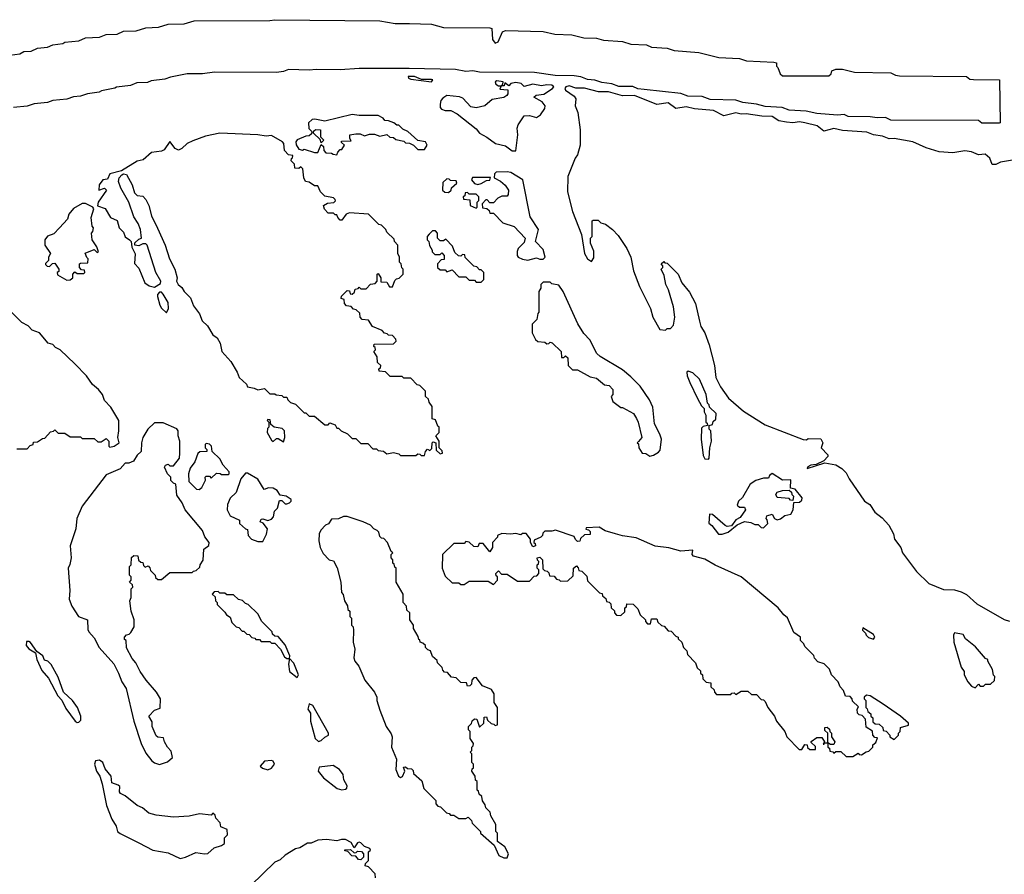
# Model space of a CAD drawing. Extents: x 2494106 to 2685573, y 758056 to 915185.
# Tile 41 of 256: x 2510582 to 2516305, y 854815 to 859786. Entities that reach past the tile are written whole.
import ezdxf

# ---------------------------------------------------------------- set-up
doc = ezdxf.new("R2010")
doc.units = 0

msp = doc.modelspace()

# ---------------------------------------------------------------- linework, layer by layer
at = {"layer": '0CON05XD'}
for points in [[(2510525, 859580), (2510582.9, 859587.1), (2510605, 859601.2), (2510648.3, 859601.7), (2510685, 859620), (2510744, 859626), (2510775, 859639.2), (2510832.3, 859647.7), (2510845, 859655.7), (2510926.4, 859663.6), (2510965, 859679.2), (2511046.4, 859683.6), (2511085, 859699.2), (2511148.3, 859701.7), (2511185, 859719.2), (2511258.3, 859721.7), (2511315, 859738.6), (2511388.3, 859741.7), (2511445, 859759.2), (2511538.3, 859761.7), (2511595, 859778.6), (2512035, 859781.2), (2512065, 859785.7), (2512675, 859778.6), (2512765, 859763.3), (2512847, 859763), (2512975, 859759.2), (2513045, 859741.2), (2513315, 859738.6), (2513325.7, 859735), (2513330.7, 859670.7), (2513345, 859650), (2513363, 859657), (2513387.5, 859715), (2513405, 859723.3), (2513625, 859717.8), (2513691.7, 859701.7), (2513791.9, 859698.1), (2513860.5, 859680.5), (2513935, 859677.8), (2513976, 859666), (2514085, 859659.2), (2514135, 859643.3), (2514225, 859639.2), (2514255, 859626), (2514345, 859619.2), (2514385.8, 859605.8), (2514530, 859595), (2514645, 859566), (2514765, 859559.2), (2514806.1, 859546.1), (2514965, 859538), (2514980, 859535), (2514980, 859515), (2514988.3, 859508.3), (2515001.7, 859471.7), (2515015, 859460), (2515285, 859460), (2515298.3, 859471.7), (2515301.7, 859488.3), (2515325, 859498), (2515365, 859498.6), (2515435, 859480), (2515645, 859476.9), (2515673, 859463), (2515695, 859460), (2516085, 859455.6), (2516105, 859440), (2516125, 859437.5), (2516276.4, 859436.4), (2516280, 859185), (2516275, 859183.8), (2516175, 859184.2), (2516155, 859200), (2515645, 859202), (2515615, 859217.5), (2515566.1, 859213.9), (2515525, 859220), (2515397.5, 859222.5), (2515375, 859234), (2515335, 859231.2), (2515215, 859240), (2515154.2, 859254.2), (2515055, 859260), (2515014, 859274), (2514915, 859280), (2514864.2, 859294.2), (2514785, 859303.1), (2514745, 859316.7), (2514595, 859320.8), (2514548.3, 859338.3), (2514465, 859340.8), (2514425, 859356.7), (2514210.7, 859379.3), (2514175, 859384.4), (2514145, 859396.7), (2514065, 859396.7), (2514022.9, 859412.9), (2513965, 859420), (2513924.2, 859434.2), (2513883, 859437), (2513844.1, 859454.1), (2513805, 859458.8), (2513695, 859460.8), (2513575, 859478.8), (2513255, 859480.8), (2513215, 859487.5), (2513175, 859484.4), (2513115, 859496.7), (2512845, 859501.9), (2512555, 859501.4), (2512444.3, 859494.3), (2512305, 859496.7), (2512265, 859491.2), (2512145, 859496.7), (2512115, 859484.3), (2512075, 859478.8), (2511715, 859480.8), (2511645, 859470), (2511555, 859471.2), (2511457.7, 859452.3), (2511425, 859440), (2511345, 859430), (2511325, 859420.8), (2511261.7, 859418.3), (2511225, 859402.9), (2511145, 859394), (2511135, 859387.5), (2511057.5, 859372.5), (2511044.2, 859364.2), (2510975.8, 859354.2), (2510935, 859340), (2510893.6, 859336.4), (2510855, 859323.1), (2510773.6, 859316.4), (2510744.2, 859304.2), (2510665, 859296.7), (2510625, 859283.1), (2510545.8, 859274.2)], [(2512975, 859423.3), (2512982.5, 859435), (2512975, 859437.1), (2512917, 859437), (2512876.7, 859455), (2512840, 859455), (2512842.5, 859445), (2512855, 859440), (2512975, 859423.3)], [(2513465, 859023.3), (2513476.4, 859116.4), (2513472.5, 859155), (2513480, 859175), (2513513.8, 859226.2), (2513545, 859228.8), (2513585, 859217.5), (2513608.3, 859231.7), (2513635, 859270), (2513636.7, 859285), (2513618.3, 859308.3), (2513570, 859335), (2513583.6, 859346.4), (2513627.7, 859352.3), (2513678.8, 859385), (2513686.7, 859395), (2513674.2, 859404.2), (2513645, 859406.5), (2513615, 859400.6), (2513565, 859410.9), (2513515, 859397.5), (2513496.2, 859415), (2513465, 859420), (2513437.5, 859415), (2513425, 859400), (2513402.5, 859417.5), (2513398.3, 859401.7), (2513380, 859400), (2513390, 859410), (2513392.5, 859425), (2513355, 859429.4), (2513346.2, 859425), (2513350, 859410), (2513365, 859400), (2513380, 859400), (2513371.7, 859381.7), (2513418.3, 859378.3), (2513420, 859355), (2513412.5, 859345), (2513396.4, 859333.6), (2513328.3, 859321.7), (2513284.6, 859285.4), (2513235, 859272.3), (2513205, 859279.1), (2513158.4, 859328.4), (2513137.2, 859337.2), (2513065, 859343.8), (2513041.2, 859328.8), (2513030, 859315), (2513026.2, 859295), (2513026.7, 859275), (2513033.3, 859265), (2513055, 859257.1), (2513087, 859257), (2513125, 859238), (2513235, 859150), (2513255, 859126.2), (2513297.5, 859102.5), (2513347.5, 859065), (2513405, 859051.2), (2513445, 859023.8), (2513465, 859023.3)], [(2516365, 858970), (2516283.6, 858956.4), (2516255, 858942.5), (2516235, 858942.5), (2516220, 858980), (2516193, 859003), (2516155, 859000), (2516115, 859018), (2516075, 859022), (2516005, 859011.2), (2515926.4, 859016.4), (2515850.5, 859040.5), (2515772.5, 859075), (2515665, 859094.4), (2515635, 859091.9), (2515597.8, 859107.8), (2515545, 859116.7), (2515505, 859132.3), (2515365, 859141.8), (2515315, 859153.3), (2515255, 859137.9), (2515217.6, 859167.6), (2515145, 859186.5), (2515115, 859191.6), (2515075, 859185.5), (2515039.9, 859189.9), (2514995, 859197.3), (2514955, 859222.9), (2514895, 859224.3), (2514805, 859238), (2514775, 859235.5), (2514744.7, 859244.7), (2514675, 859226.5), (2514615, 859257.8), (2514505, 859267.8), (2514455, 859279.1), (2514395, 859269.6), (2514351.3, 859301.3), (2514285, 859292.6), (2514155, 859344.8), (2514085, 859342), (2514005, 859365.5), (2513945.2, 859365.2), (2513865, 859388.3), (2513815, 859387.3), (2513775, 859400), (2513756.2, 859395), (2513750, 859385), (2513753.8, 859375), (2513805, 859340), (2513813.8, 859325), (2513810, 859285), (2513826.7, 859245), (2513840, 859145), (2513840, 859055), (2513825, 859000), (2513810.7, 858979.3), (2513767, 858873), (2513766.7, 858785), (2513795, 858670), (2513847, 858537), (2513863.8, 858425), (2513882.5, 858395), (2513905, 858380), (2513919.3, 858400.7), (2513919.3, 858439.3), (2513900, 858485), (2513900, 858515), (2513910, 858525), (2513910, 858615), (2513915, 858620), (2513945, 858620), (2513960, 858605), (2513986.1, 858596.1), (2514027.5, 858565), (2514060.5, 858530.5), (2514111.2, 858455), (2514134, 858405), (2514150, 858325), (2514184.1, 858234.1), (2514247.5, 858105), (2514262.5, 858055), (2514303.6, 857983.6), (2514335, 857980), (2514345, 857990), (2514365, 857990), (2514381.7, 858008.3), (2514390, 858055), (2514382.5, 858115), (2514352.5, 858215), (2514337.5, 858245), (2514327, 858297), (2514310, 858335), (2514320, 858345), (2514320, 858355), (2514310, 858365), (2514325, 858380), (2514331.7, 858371.7), (2514345, 858370), (2514410, 858305), (2514430, 858255), (2514475, 858200), (2514510, 858135), (2514532.7, 858032.7), (2514540.5, 858000.5), (2514563.8, 857965), (2514588.8, 857895), (2514621.2, 857775), (2514627.5, 857705), (2514655, 857650), (2514702.5, 857585), (2514789.3, 857509.3), (2514915, 857430), (2515135, 857343.3), (2515155, 857342.5), (2515165, 857350), (2515238.3, 857348.3), (2515250, 857325), (2515240, 857295), (2515280, 857255), (2515280, 857245), (2515255, 857220), (2515211.7, 857198.3), (2515180, 857195), (2515162.5, 857185), (2515160, 857175), (2515262.5, 857207.5), (2515325, 857197.5), (2515360, 857175), (2515385, 857150), (2515402.5, 857115), (2515493.3, 856985), (2515522.5, 856965), (2515552.3, 856922.3), (2515595, 856888.8), (2515633.8, 856845), (2515660, 856795), (2515667.5, 856765), (2515703.3, 856715), (2515713.9, 856683.9), (2515795, 856576.7), (2515866.4, 856506.4), (2515951.7, 856471.7), (2516015, 856470), (2516055, 856457.5), (2516085, 856442.5), (2516145, 856387.5), (2516305, 856297.5), (2516335, 856287.5)], [(2512425, 859000), (2512430, 859015), (2512445, 859030), (2512455, 859030), (2512470, 859055), (2512451.7, 859071.7), (2512451.7, 859078.3), (2512508.3, 859081.7), (2512500, 859095), (2512500, 859115), (2512535, 859122.5), (2512561.7, 859121.7), (2512585, 859110), (2512615, 859120), (2512645, 859120), (2512675, 859107.5), (2512715, 859117.5), (2512733, 859103), (2512755, 859100), (2512768.3, 859088.3), (2512815, 859080), (2512825, 859070), (2512847, 859067), (2512870, 859055), (2512895, 859030), (2512935, 859030), (2512950, 859055), (2512940, 859075), (2512895, 859082.5), (2512837.5, 859135), (2512809.3, 859149.3), (2512785, 859172.5), (2512773, 859173), (2512756.1, 859186.1), (2512725, 859197.5), (2512705, 859200), (2512695, 859212.5), (2512665, 859227.5), (2512555, 859227.5), (2512515, 859234.3), (2512355, 859195.7), (2512297.3, 859207.3), (2512282.5, 859205), (2512260, 859185), (2512263, 859153), (2512280, 859135), (2512278.3, 859121.7), (2512265, 859110), (2512245, 859107.5), (2512195, 859086.2), (2512187.5, 859075), (2512188.3, 859058.3), (2512205, 859032.5), (2512225, 859027.5), (2512235, 859032.5), (2512295, 859012.5), (2512315, 859012.5), (2512335, 859060), (2512348.3, 859048.3), (2512350, 859025), (2512361.7, 859011.7), (2512395, 859010), (2512403, 859003), (2512425, 859000)], [(2512335, 859070), (2512328.3, 859088.3), (2512290, 859125), (2512291.7, 859138.3), (2512303, 859147), (2512330, 859145), (2512330, 859105), (2512350, 859085), (2512335, 859070)], [(2512935, 857250), (2512940, 857275), (2512951.7, 857288.3), (2512965, 857280), (2512978.3, 857291.7), (2512980, 857325), (2512985, 857330), (2513000, 857325), (2513001.7, 857281.7), (2513025, 857260), (2513040, 857265), (2513038.3, 857278.3), (2513020, 857295), (2513020, 857335), (2513000, 857365), (2513020, 857385), (2513020, 857415), (2513011.7, 857421.7), (2512998.3, 857458.3), (2512980, 857465), (2512980, 857535), (2512961.7, 857561.7), (2512958.3, 857578.3), (2512940, 857595), (2512940, 857625), (2512908.3, 857658.3), (2512891.7, 857661.7), (2512855, 857700), (2512815, 857700), (2512805, 857710), (2512735, 857710), (2512708.3, 857738.3), (2512671.7, 857741.7), (2512670, 857755), (2512678.3, 857761.7), (2512680, 857775), (2512661.7, 857791.7), (2512660, 857825), (2512640, 857855), (2512650, 857865), (2512648.3, 857878.3), (2512640, 857885), (2512641.7, 857898.3), (2512755, 857900), (2512770, 857915), (2512768.3, 857928.3), (2512748.3, 857948.3), (2512725, 857950), (2512718.3, 857958.3), (2512701.7, 857961.7), (2512688.3, 857978.3), (2512631.7, 858001.7), (2512608.3, 858038.3), (2512571.7, 858041.7), (2512560, 858055), (2512558.3, 858078.3), (2512538.3, 858098.3), (2512521.7, 858101.7), (2512508.3, 858118.3), (2512481.7, 858121.7), (2512470, 858135), (2512468.3, 858158.3), (2512450, 858165), (2512451.7, 858178.3), (2512485, 858210), (2512498.3, 858208.3), (2512501.7, 858191.7), (2512515, 858190), (2512528.3, 858201.7), (2512531.7, 858218.3), (2512548.3, 858221.7), (2512555, 858230), (2512565, 858220), (2512595, 858220), (2512621.7, 858248.3), (2512648.3, 858251.7), (2512660, 858265), (2512660, 858305), (2512665, 858310), (2512680, 858285), (2512681.7, 858261.7), (2512715, 858260), (2512731.7, 858231.7), (2512748.3, 858231.7), (2512761.7, 858268.3), (2512771.7, 858278.3), (2512788.3, 858281.7), (2512810, 858305), (2512810, 858335), (2512803, 858343), (2512800, 858365), (2512790, 858375), (2512790, 858405), (2512780, 858425), (2512780, 858475), (2512760, 858495), (2512758.3, 858508.3), (2512715, 858550), (2512710, 858565), (2512685, 858590), (2512670, 858595), (2512610, 858655), (2512498.3, 858661.7), (2512480, 858655), (2512455, 858620), (2512445, 858620), (2512430, 858635), (2512425, 858650), (2512415, 858650), (2512405, 858660), (2512375, 858660), (2512353, 858683), (2512347.5, 858705), (2512370.7, 858719.3), (2512408.3, 858721.7), (2512417, 858733), (2512415, 858740), (2512405, 858750), (2512355, 858760), (2512330, 858785), (2512315, 858820), (2512295, 858820), (2512265, 858840), (2512243.6, 858843.6), (2512232.5, 858865), (2512228.3, 858918.3), (2512215, 858930), (2512205, 858920), (2512181.7, 858921.7), (2512180, 858945), (2512160, 858965), (2512161.7, 858978.3), (2512168.3, 858981.7), (2512170, 858995), (2512145, 859000), (2512120, 859025), (2512117.5, 859065), (2512110, 859075), (2512045, 859112), (2512015, 859108.6), (2511966.2, 859116.2), (2511744.3, 859125.8), (2511661.7, 859108.3), (2511588, 859082), (2511555, 859065.6), (2511525, 859036), (2511505, 859026), (2511485, 859036), (2511455, 859077.5), (2511420.5, 859029.5), (2511405, 859021.3), (2511347.6, 859012.4), (2511298.6, 858971.4), (2511265, 858962.5), (2511173.1, 858906.9), (2511105, 858888.6), (2511091.2, 858858.8), (2511065, 858853.8), (2511044.3, 858825), (2511042.5, 858795), (2511075, 858806.7), (2511085.8, 858795), (2511038, 858725), (2511033.6, 858703.6), (2511078.3, 858688.3), (2511110, 858635), (2511147.7, 858617.7), (2511160, 858575), (2511185, 858550), (2511195, 858522.5), (2511220, 858505), (2511230, 858495), (2511233, 858463), (2511253, 858423), (2511248.3, 858368.3), (2511275, 858340), (2511310, 858255), (2511335, 858237.5), (2511365, 858230), (2511399.3, 858250.7), (2511402.5, 858265), (2511373.3, 858315), (2511322.5, 858475), (2511315, 858482.5), (2511298.3, 858481.7), (2511275, 858470), (2511250, 858475), (2511251.7, 858488.3), (2511275, 858510), (2511290, 858515), (2511283.3, 858565), (2511270.7, 858600.7), (2511245, 858640), (2511216.7, 858725), (2511170, 858805), (2511156.1, 858843.9), (2511160, 858865), (2511175, 858883.3), (2511185, 858890), (2511202.5, 858885), (2511235.9, 858825.9), (2511249.3, 858779.3), (2511265, 858762.5), (2511298.3, 858758.3), (2511315, 858740), (2511332.5, 858705), (2511347.5, 858645), (2511383.6, 858573.6), (2511426.7, 858475), (2511453.3, 858395), (2511483.8, 858335), (2511496.7, 858285), (2511493.3, 858265), (2511502.5, 858245), (2511525, 858227.5), (2511537.5, 858205), (2511575, 858167.5), (2511592, 858122), (2511626.2, 858075), (2511643.3, 858035), (2511672.5, 858005), (2511703.6, 857953.6), (2511730, 857935), (2511746.7, 857905), (2511756.4, 857856.4), (2511808.3, 857798.3), (2511846.1, 857736.1), (2511857.5, 857705), (2511900, 857665), (2511905, 857650), (2511945, 857642.5), (2511965, 857632.5), (2512005, 857640), (2512035, 857610), (2512065, 857610), (2512073, 857603), (2512105, 857600), (2512115, 857590), (2512135, 857590), (2512140, 857575), (2512155, 857560), (2512185, 857550), (2512235, 857500), (2512245, 857500), (2512265, 857480), (2512295, 857480), (2512355, 857430), (2512375, 857430), (2512385, 857440), (2512415, 857430), (2512425, 857410), (2512435, 857410), (2512450, 857395), (2512487, 857377), (2512515, 857350), (2512535, 857350), (2512565, 857320), (2512605, 857320), (2512635, 857290), (2512655, 857290), (2512665, 857280), (2512697, 857277), (2512715, 857260), (2512755, 857267.5), (2512785, 857260), (2512795, 857250), (2512885, 857250), (2512895, 857260), (2512908.3, 857258.3), (2512915, 857250), (2512935, 857250)], [(2513535, 858387.5), (2513585, 858400), (2513605, 858392.5), (2513625, 858393.3), (2513636.2, 858405), (2513625, 858450), (2513580, 858495), (2513597.8, 858565), (2513549.5, 858639.5), (2513505.8, 858855), (2513436.1, 858896.1), (2513415, 858901.2), (2513352, 858898), (2513341.2, 858888.8), (2513340, 858865), (2513377, 858847), (2513403, 858823), (2513422.5, 858795), (2513421.7, 858768.3), (2513415, 858760), (2513385, 858760), (2513361.7, 858748.3), (2513335, 858720), (2513315, 858720), (2513298.3, 858738.3), (2513291.7, 858738.3), (2513270, 858715), (2513271.7, 858691.7), (2513296.7, 858686.7), (2513310, 858675), (2513315, 858660), (2513335, 858660), (2513390, 858605), (2513455, 858582.5), (2513520, 858515), (2513515, 858490), (2513480, 858455), (2513473, 858437), (2513472.5, 858415), (2513480, 858405), (2513505, 858392.5), (2513535, 858387.5)], [(2513075, 858780), (2513090, 858795), (2513091.7, 858808.3), (2513122.5, 858835), (2513118.3, 858848.3), (2513085, 858850), (2513078.3, 858858.3), (2513065, 858860), (2513041.7, 858838.3), (2513040, 858795), (2513053, 858783), (2513075, 858780)], [(2513245, 858827.5), (2513265, 858833.3), (2513295, 858850), (2513315, 858852.5), (2513318.3, 858868.3), (2513213, 858867), (2513207.5, 858855), (2513225, 858832.5), (2513245, 858827.5)], [(2513235, 858690), (2513240, 858695), (2513240, 858725), (2513250, 858735), (2513250, 858755), (2513235, 858770), (2513195, 858770), (2513185, 858780), (2513171.7, 858778.3), (2513168.3, 858761.7), (2513160, 858755), (2513161.7, 858741.7), (2513198.3, 858738.3), (2513200, 858705), (2513235, 858690)], [(2510855, 858270), (2510875, 858272.5), (2510890, 858285), (2510890, 858305), (2510901.7, 858318.3), (2510915, 858310), (2510955, 858310), (2510960, 858315), (2510958.3, 858328.3), (2510941.7, 858331.7), (2510930, 858345), (2510930, 858365), (2510935, 858370), (2510978.3, 858371.7), (2510980, 858395), (2510971.7, 858401.7), (2510961.7, 858428.3), (2511015, 858450), (2511031.7, 858431.7), (2511040, 858435), (2511030, 858465), (2511002.5, 858505), (2511000, 858545), (2511007, 858553), (2511010, 858575), (2511002.5, 858585), (2510996.7, 858635), (2511013.3, 858685), (2511007.5, 858695), (2510965, 858716.7), (2510945, 858717.5), (2510895, 858686.7), (2510867.5, 858655), (2510858.8, 858625), (2510812.9, 858575), (2510779.4, 858540.6), (2510743.5, 858526.5), (2510728, 858505), (2510727.5, 858475), (2510760, 858425), (2510750, 858405), (2510750, 858385), (2510731.7, 858368.3), (2510731.7, 858361.7), (2510741.7, 858351.7), (2510755, 858350), (2510771.7, 858368.3), (2510785, 858370), (2510810, 858335), (2510808.3, 858321.7), (2510800, 858315), (2510801.7, 858301.7), (2510855, 858270)], [(2513265, 858260), (2513280, 858275), (2513280, 858315), (2513265, 858330), (2513255, 858330), (2513238.3, 858348.3), (2513221.7, 858351.7), (2513171.7, 858401.7), (2513168.3, 858418.3), (2513155, 858420), (2513145, 858410), (2513131.7, 858411.7), (2513111.7, 858431.7), (2513098.3, 858468.3), (2513058.3, 858508.3), (2513045, 858500), (2513025, 858500), (2513010, 858515), (2513010, 858545), (2512998.3, 858558.3), (2512981.7, 858558.3), (2512961.7, 858538.3), (2512950, 858525), (2512950, 858505), (2512960, 858495), (2512963, 858473), (2512980, 858445), (2512980, 858435), (2512995, 858420), (2513025, 858420), (2513035, 858430), (2513050, 858415), (2513048.3, 858391.7), (2513031.7, 858388.3), (2513010, 858365), (2513010, 858345), (2513025, 858330), (2513055, 858330), (2513065, 858320), (2513095, 858330), (2513135, 858290), (2513175, 858290), (2513195, 858270), (2513225, 858270), (2513235, 858260), (2513265, 858260)], [(2514245, 857247.5), (2514265, 857252.5), (2514295, 857270), (2514305, 857282.5), (2514312.5, 857345), (2514303.3, 857375), (2514271.2, 857435), (2514261.7, 857531.7), (2514243.3, 857575), (2514188.8, 857655), (2514135, 857708.8), (2514085, 857750), (2513956.4, 857826.4), (2513936.7, 857845), (2513895, 857923.3), (2513860.6, 857960.6), (2513825.8, 858015.8), (2513740, 858205), (2513715, 858242.5), (2513675, 858250), (2513665, 858260), (2513625, 858260), (2513610, 858245), (2513610, 858225), (2513600, 858205), (2513600, 858085), (2513593, 858077), (2513588.3, 858041.7), (2513560, 858015), (2513560, 857965), (2513580, 857925), (2513593, 857913), (2513635, 857910), (2513645, 857900), (2513658.3, 857901.7), (2513665, 857910), (2513677, 857907), (2513730, 857855), (2513731.7, 857821.7), (2513745, 857820), (2513755, 857830), (2513768.3, 857818.3), (2513770, 857775), (2513795, 857750), (2513825, 857750), (2513898.3, 857708.3), (2513935, 857700), (2513981.7, 857661.7), (2514008.3, 857658.3), (2514030, 857635), (2514030, 857605), (2514020, 857595), (2514030, 857565), (2514075, 857530), (2514085, 857530), (2514150, 857495), (2514167, 857467), (2514177.5, 857445), (2514197.5, 857355), (2514178.3, 857331.7), (2514170, 857325), (2514178.3, 857318.3), (2514180, 857295), (2514200, 857265), (2514221.7, 857261.7), (2514245, 857247.5)], [(2511435, 858080), (2511447.5, 858105), (2511445, 858140), (2511415, 858190), (2511405, 858200), (2511395, 858200), (2511383, 858187), (2511382.5, 858175), (2511396.7, 858125), (2511405, 858107.5), (2511435, 858080)], [(2510565, 857290), (2510625, 857290), (2510641.7, 857308.3), (2510660, 857315), (2510661.7, 857328.3), (2510685, 857330), (2510715, 857350), (2510728.3, 857351.7), (2510761.7, 857388.3), (2510778.3, 857391.7), (2510785, 857400), (2510805, 857380), (2510845, 857380), (2510875, 857360), (2510935, 857360), (2510945, 857350), (2511015, 857350), (2511035, 857330), (2511055, 857330), (2511085, 857350), (2511100, 857335), (2511100, 857305), (2511105, 857300), (2511130, 857305), (2511160, 857325), (2511152.5, 857355), (2511158.8, 857395), (2511157.1, 857455), (2511112.3, 857532.3), (2511075, 857570), (2511062.5, 857605), (2511040, 857635), (2511004, 857664), (2510970, 857715), (2510902.5, 857785), (2510816.2, 857865), (2510789.5, 857879.5), (2510775, 857896.2), (2510747.5, 857905), (2510696, 857965), (2510655, 857980), (2510630, 858005), (2510595, 858023.8), (2510535, 858084)], [(2514585, 857230), (2514590, 857235), (2514592.5, 857295), (2514602.5, 857335), (2514600, 857395), (2514590, 857405), (2514590, 857425), (2514608.3, 857431.7), (2514611.7, 857448.3), (2514628.3, 857461.7), (2514630, 857495), (2514591.7, 857531.7), (2514590, 857545), (2514580, 857555), (2514572.5, 857605), (2514532.5, 857695), (2514495, 857732.5), (2514468.3, 857741.7), (2514460, 857735), (2514462.5, 857715), (2514476.7, 857675), (2514521.7, 857581.7), (2514545, 857540), (2514560, 857525), (2514560, 857505), (2514570, 857485), (2514570, 857445), (2514578.3, 857438.3), (2514580, 857425), (2514555, 857420), (2514545, 857410), (2514542.5, 857345), (2514555, 857250), (2514565, 857232.5), (2514585, 857230)], [(2511395, 855453.3), (2511440.7, 855469.3), (2511470, 855495), (2511461.7, 855531.7), (2511440, 855555), (2511423.3, 855585), (2511418.3, 855608.3), (2511385, 855612.5), (2511375, 855620), (2511352.5, 855675), (2511351.7, 855701.7), (2511332.5, 855735), (2511365, 855770), (2511398.3, 855781.7), (2511400, 855835), (2511377.5, 855875), (2511317.5, 855945), (2511282.5, 855995), (2511257.5, 856045), (2511235, 856070), (2511203, 856133), (2511200, 856175), (2511191.7, 856181.7), (2511190, 856195), (2511201.7, 856208.3), (2511218.3, 856211.7), (2511228.3, 856221.7), (2511247.5, 856255), (2511247.5, 856295), (2511230, 856345), (2511222.5, 856405), (2511230, 856425), (2511230, 856475), (2511240, 856485), (2511238.3, 856498.3), (2511220, 856515), (2511230, 856525), (2511230, 856545), (2511220, 856555), (2511220, 856605), (2511230, 856615), (2511231.7, 856658.3), (2511245, 856670), (2511268.3, 856668.3), (2511271.7, 856641.7), (2511285, 856630), (2511298.3, 856628.3), (2511301.7, 856611.7), (2511311.7, 856601.7), (2511328.3, 856608.3), (2511338.3, 856598.3), (2511341.7, 856581.7), (2511370, 856555), (2511371.7, 856541.7), (2511385, 856530), (2511405, 856530), (2511455, 856570), (2511585, 856570), (2511591.7, 856578.3), (2511608.3, 856581.7), (2511628.3, 856601.7), (2511630, 856615), (2511647.5, 856642.5), (2511653, 856707), (2511681.7, 856728.3), (2511682.5, 856745), (2511658.8, 856778.8), (2511644.2, 856815), (2511543.8, 856935), (2511526.7, 856975), (2511495, 857020), (2511490, 857085), (2511475, 857090), (2511460, 857105), (2511460, 857125), (2511440, 857145), (2511423.6, 857183.6), (2511430, 857195), (2511445, 857200), (2511455, 857190), (2511475, 857190), (2511510, 857235), (2511512.5, 857265), (2511512.5, 857335), (2511503.3, 857365), (2511503.3, 857395), (2511495.9, 857405.9), (2511415, 857440), (2511365, 857440), (2511325.9, 857404.1), (2511296.7, 857355), (2511288.8, 857325), (2511287.5, 857275), (2511265, 857252.5), (2511243, 857217), (2511217, 857207), (2511195, 857206.7), (2511166.6, 857173.4), (2511085, 857138), (2510944.5, 856955.5), (2510914.2, 856885), (2510908.8, 856825), (2510875.8, 856725), (2510880.8, 856655), (2510873.9, 856616.1), (2510863.8, 856596.2), (2510873.8, 856465), (2510869.2, 856415), (2510884, 856375), (2510923.3, 856315), (2510976.7, 856295), (2510978.3, 856238.3), (2510983.8, 856225), (2511015, 856190), (2511044, 856135), (2511128.8, 856038.8), (2511156.2, 855985), (2511176, 855935), (2511200, 855895), (2511245.8, 855705.8), (2511287.5, 855575), (2511315, 855520), (2511350, 855475), (2511365, 855463.3), (2511395, 855453.3)], [(2512115, 857330), (2512122.5, 857355), (2512120, 857395), (2512107, 857407), (2512060, 857415), (2512041.7, 857431.7), (2512038.3, 857458.3), (2512025, 857460), (2512020, 857455), (2512030, 857445), (2512030, 857415), (2512023, 857407), (2512020, 857385), (2512045, 857340), (2512055, 857332.5), (2512075, 857350), (2512085, 857350), (2512115, 857330)], [(2511625, 857052.5), (2511640, 857065), (2511661.7, 857108.3), (2511660, 857125), (2511665, 857130), (2511685, 857130), (2511695, 857120), (2511725, 857147.5), (2511747, 857147), (2511755, 857140), (2511795, 857140), (2511800, 857145), (2511800, 857155), (2511763.8, 857193.8), (2511745, 857232.5), (2511700, 857275), (2511696.7, 857305), (2511685, 857316.7), (2511665, 857320), (2511660, 857315), (2511660, 857295), (2511670, 857285), (2511670, 857275), (2511628.3, 857271.7), (2511617, 857263), (2511600, 857215), (2511572.3, 857177.7), (2511563.3, 857145), (2511565, 857100), (2511610, 857055), (2511625, 857052.5)], [(2511995, 856750), (2512017, 856793), (2512022.5, 856825), (2511996.7, 856856.7), (2511980, 856865), (2511985, 856880), (2511995, 856882.5), (2512025, 856873.3), (2512045, 856880), (2512056.7, 856895), (2512063, 856927), (2512080, 856945), (2512091.7, 856988.3), (2512105, 856990), (2512125, 856970), (2512135, 856970), (2512150, 856975), (2512160, 856985), (2512160, 856995), (2512130, 857015), (2512095, 857020), (2512077.7, 857047.7), (2512055, 857061.2), (2512027, 857063), (2512003, 857053), (2511965, 857113.3), (2511905, 857147.5), (2511895, 857147.5), (2511866.7, 857115), (2511840, 857035), (2511805, 857002.5), (2511788.8, 856965), (2511786.7, 856935), (2511805, 856900), (2511860, 856875), (2511860, 856855), (2511893.6, 856823.6), (2511905, 856820), (2511910, 856785), (2511930, 856765), (2511965, 856750), (2511995, 856750)], [(2514665, 856793.3), (2514700, 856805), (2514751.7, 856848.3), (2514795, 856867.5), (2514831.7, 856861.7), (2514855, 856850), (2514875, 856850), (2514891.7, 856831.7), (2514905, 856830), (2514930, 856855), (2514927, 856877), (2514920, 856885), (2514925, 856900), (2514955, 856910), (2514970, 856885), (2514985, 856877.5), (2515005, 856882.5), (2515028.3, 856901.7), (2515065, 856910), (2515077.5, 856935), (2515081.7, 856978.3), (2515115, 856980), (2515128.3, 856991.7), (2515130, 857005), (2515090, 857055), (2515061.7, 857061.7), (2515065, 857110), (2515015, 857106.7), (2514955, 857146.7), (2514940, 857135), (2514935, 857120), (2514905, 857120), (2514860, 857105), (2514827.5, 857085), (2514783, 857007), (2514760, 856985), (2514751.7, 856961.7), (2514765, 856950), (2514795, 856950), (2514800, 856935), (2514769.3, 856890.7), (2514743.6, 856876.4), (2514718.3, 856841.7), (2514695, 856837.5), (2514683, 856843), (2514608.3, 856908.3), (2514591.2, 856908.8), (2514587.5, 856857.5), (2514605, 856843.8), (2514643.3, 856793.3), (2514665, 856793.3)], [(2515075, 856990), (2515061.7, 856991.7), (2515055, 857000), (2514985, 857007.5), (2514977.5, 857025), (2514985, 857037.5), (2515015, 857047.5), (2515055, 857050), (2515068.3, 857038.3), (2515070, 857025), (2515080, 857015), (2515075, 856990)], [(2513415, 854910), (2513422.5, 854935), (2513402.5, 854975), (2513360, 855005), (2513360, 855055), (2513350, 855065), (2513350, 855105), (2513320, 855155), (2513317, 855177), (2513291.7, 855201.7), (2513288.3, 855218.3), (2513271.7, 855241.7), (2513268.3, 855268.3), (2513251.7, 855281.7), (2513248.3, 855298.3), (2513240, 855305), (2513240, 855355), (2513231.7, 855361.7), (2513230, 855385), (2513210, 855415), (2513211.7, 855428.3), (2513220, 855435), (2513220, 855455), (2513210, 855465), (2513210, 855515), (2513200, 855525), (2513210, 855535), (2513210, 855555), (2513218.3, 855561.7), (2513220, 855575), (2513200, 855605), (2513200, 855645), (2513190, 855655), (2513190, 855675), (2513208.3, 855691.7), (2513211.7, 855708.3), (2513225, 855720), (2513238.3, 855718.3), (2513255, 855670), (2513280, 855695), (2513281.7, 855728.3), (2513295, 855730), (2513301.7, 855711.7), (2513321.7, 855691.7), (2513338.3, 855688.3), (2513345, 855680), (2513360, 855685), (2513360, 855785), (2513340, 855815), (2513340, 855865), (2513325, 855890), (2513271.7, 855911.7), (2513235, 855960), (2513221.7, 855958.3), (2513210, 855945), (2513208.3, 855921.7), (2513198.3, 855911.7), (2513185, 855910), (2513178.3, 855928.3), (2513145, 855930), (2513118.3, 855958.3), (2513091.7, 855961.7), (2513068.3, 855988.3), (2513051.7, 855991.7), (2513041.7, 856001.7), (2513038.3, 856018.3), (2513010, 856045), (2513008.3, 856058.3), (2512981.7, 856081.7), (2512970, 856115), (2512955, 856120), (2512940, 856135), (2512940, 856145), (2512925, 856160), (2512910, 856165), (2512908.3, 856178.3), (2512901.7, 856181.7), (2512898.3, 856198.3), (2512870, 856245), (2512870, 856265), (2512850, 856295), (2512850, 856335), (2512831.7, 856351.7), (2512830, 856375), (2512810, 856395), (2512810, 856445), (2512770, 856515), (2512770, 856595), (2512761.7, 856601.7), (2512758.3, 856618.3), (2512750, 856625), (2512750, 856645), (2512740, 856655), (2512740, 856675), (2512750, 856685), (2512741.7, 856691.7), (2512720, 856745), (2512698.3, 856768.3), (2512685, 856770), (2512675, 856780), (2512670, 856805), (2512660, 856815), (2512640, 856825), (2512620, 856845), (2512577.5, 856865), (2512485, 856896.2), (2512463.9, 856896.1), (2512435, 856882.5), (2512395, 856880), (2512376.4, 856853.6), (2512360, 856845), (2512333, 856817), (2512322.5, 856795), (2512320, 856755), (2512327.5, 856715), (2512345, 856680), (2512380, 856645), (2512405, 856637.5), (2512427, 856597), (2512447.5, 856515), (2512452.5, 856455), (2512461.7, 856441.7), (2512470, 856405), (2512487, 856377), (2512490, 856355), (2512500, 856345), (2512500, 856315), (2512510, 856305), (2512510, 856265), (2512520, 856255), (2512522.5, 856235), (2512520, 856165), (2512530, 856125), (2512523.3, 856075), (2512530, 856055), (2512553.8, 856025), (2512588.8, 855945), (2512643.6, 855873.6), (2512657.5, 855845), (2512656.7, 855825), (2512675, 855770), (2512712.5, 855675), (2512741.7, 855631.7), (2512747.5, 855615), (2512742.5, 855555), (2512772.5, 855485), (2512768.8, 855425), (2512784.3, 855385), (2512795, 855378.8), (2512806.2, 855383.8), (2512820, 855415), (2512811.7, 855438.3), (2512825, 855440), (2512835, 855430), (2512858.3, 855428.3), (2512868.3, 855418.3), (2512871.7, 855401.7), (2512918.3, 855358.3), (2512930, 855315), (2513000, 855245), (2513000, 855225), (2513011.7, 855211.7), (2513028.3, 855208.3), (2513061.7, 855171.7), (2513078.3, 855168.3), (2513085, 855160), (2513105, 855160), (2513135, 855140), (2513175, 855140), (2513188.3, 855148.3), (2513208.3, 855128.3), (2513211.7, 855111.7), (2513260, 855065), (2513260, 855055), (2513340, 854985), (2513367.5, 854925), (2513395, 854910), (2513415, 854910)], [(2515425, 855500), (2515455, 855520), (2515461.7, 855511.7), (2515475, 855510), (2515501.7, 855528.3), (2515518.3, 855531.7), (2515540, 855555), (2515541.7, 855568.3), (2515558.3, 855581.7), (2515568.3, 855608.3), (2515551.7, 855611.7), (2515540, 855625), (2515538.3, 855648.3), (2515501.7, 855671.7), (2515498.3, 855718.3), (2515478.3, 855738.3), (2515461.7, 855741.7), (2515451.7, 855751.7), (2515450, 855775), (2515458.3, 855788.3), (2515421.7, 855821.7), (2515420, 855835), (2515408.3, 855848.3), (2515381.7, 855851.7), (2515370, 855885), (2515350, 855905), (2515340, 855935), (2515300, 855975), (2515288.3, 856008.3), (2515258.3, 856038.3), (2515221.7, 856051.7), (2515201.7, 856071.7), (2515198.3, 856088.3), (2515145, 856140), (2515140, 856155), (2515120, 856175), (2515120, 856195), (2515081.7, 856221.7), (2515045, 856307.5), (2515023.8, 856323.8), (2514990, 856365), (2514775, 856545.7), (2514625, 856612.5), (2514565, 856648), (2514497.5, 856665), (2514490, 856675), (2514495, 856700), (2514425, 856694), (2514355, 856714), (2514275, 856724.2), (2514165, 856771.2), (2514085, 856783.8), (2514045, 856796.2), (2513985, 856813.3), (2513950, 856835), (2513875, 856830), (2513871.7, 856821.7), (2513888.3, 856818.3), (2513898.3, 856808.3), (2513898.3, 856791.7), (2513865, 856790), (2513841.7, 856768.3), (2513838.3, 856751.7), (2513825, 856750), (2513811.7, 856761.7), (2513805, 856780), (2513697, 856817), (2513675, 856810), (2513635, 856810), (2513621.7, 856798.3), (2513620, 856785), (2513610, 856775), (2513571.7, 856758.3), (2513570, 856745), (2513578.3, 856738.3), (2513580, 856725), (2513565, 856720), (2513550, 856745), (2513550, 856765), (2513525, 856797.5), (2513505, 856797.5), (2513495, 856790), (2513465, 856796.7), (2513435, 856792.5), (2513385, 856796.7), (2513360, 856785), (2513360, 856775), (2513330, 856745), (2513330, 856715), (2513315, 856690), (2513275, 856740), (2513251.7, 856738.3), (2513245, 856720), (2513221.7, 856721.7), (2513195, 856747.5), (2513175, 856750), (2513165, 856740), (2513105, 856740), (2513040, 856675), (2513037.5, 856595), (2513055, 856550), (2513095, 856510), (2513135, 856510), (2513145, 856500), (2513165, 856500), (2513195, 856520), (2513305, 856520), (2513335, 856500), (2513360, 856525), (2513360, 856545), (2513351.7, 856551.7), (2513350, 856565), (2513365, 856580), (2513381.7, 856561.7), (2513415, 856560), (2513475, 856520), (2513545, 856520), (2513571.7, 856548.3), (2513588.3, 856551.7), (2513600, 856565), (2513600, 856585), (2513590, 856595), (2513590, 856615), (2513598.3, 856621.7), (2513600, 856635), (2513591.7, 856641.7), (2513590, 856655), (2513605, 856660), (2513620, 856645), (2513621.7, 856591.7), (2513631.7, 856581.7), (2513648.3, 856578.3), (2513658.3, 856568.3), (2513661.7, 856551.7), (2513688.3, 856548.3), (2513701.7, 856531.7), (2513718.3, 856528.3), (2513725, 856520), (2513768.3, 856521.7), (2513798.3, 856551.7), (2513800, 856595), (2513818.3, 856608.3), (2513828.3, 856598.3), (2513831.7, 856581.7), (2513848.3, 856578.3), (2513878.3, 856548.3), (2513881.7, 856521.7), (2513951.7, 856451.7), (2513968.3, 856448.3), (2513970, 856435), (2513988.3, 856418.3), (2513991.7, 856401.7), (2514008.3, 856398.3), (2514018.3, 856388.3), (2514020, 856365), (2514038.3, 856348.3), (2514040, 856335), (2514051.7, 856321.7), (2514075, 856320), (2514098.3, 856341.7), (2514100, 856365), (2514108.3, 856371.7), (2514111.7, 856388.3), (2514147, 856387), (2514175, 856360), (2514187.5, 856325), (2514220, 856295), (2514220, 856285), (2514231.7, 856271.7), (2514248.3, 856271.7), (2514255, 856300), (2514285, 856300), (2514291.7, 856281.7), (2514311.7, 856261.7), (2514328.3, 856258.3), (2514351.7, 856231.7), (2514368.3, 856228.3), (2514395, 856200), (2514410, 856195), (2514410, 856185), (2514430, 856165), (2514440, 856135), (2514460, 856115), (2514463, 856093), (2514510, 856045), (2514520, 856015), (2514538.3, 855998.3), (2514540, 855985), (2514550, 855975), (2514551.7, 855951.7), (2514571.7, 855931.7), (2514598.3, 855928.3), (2514600, 855905), (2514618.3, 855888.3), (2514620, 855875), (2514631.7, 855861.7), (2514715, 855860), (2514721.7, 855868.3), (2514735, 855870), (2514745, 855860), (2514775, 855880), (2514815, 855880), (2514835, 855860), (2514865, 855860), (2514891.7, 855831.7), (2514905, 855830), (2514915, 855820), (2514930, 855785), (2514970, 855735), (2514980, 855705), (2515030, 855645), (2515040, 855615), (2515111.7, 855541.7), (2515128.3, 855541.7), (2515145, 855570), (2515158.3, 855568.3), (2515161.7, 855551.7), (2515175, 855540), (2515208.3, 855541.7), (2515208.3, 855558.3), (2515181.7, 855581.7), (2515181.7, 855588.3), (2515215, 855610), (2515245, 855610), (2515260, 855585), (2515251.7, 855571.7), (2515258.3, 855571.7), (2515260, 855580), (2515280, 855580), (2515280, 855555), (2515288.3, 855548.3), (2515291.7, 855531.7), (2515308.3, 855528.3), (2515315, 855520), (2515325, 855530), (2515355, 855530), (2515385, 855500), (2515425, 855500)], [(2512195, 855960), (2512202.5, 855975), (2512175, 856042.5), (2512150, 856070), (2512152.5, 856085), (2512125, 856150), (2512085, 856197.5), (2512065, 856200), (2512051.7, 856211.7), (2512050, 856225), (2511990, 856285), (2511965, 856330), (2511910, 856385), (2511895, 856390), (2511877, 856407), (2511853, 856413), (2511825, 856440), (2511785, 856440), (2511775, 856450), (2511745, 856450), (2511735, 856460), (2511711.7, 856458.3), (2511700, 856445), (2511718.3, 856428.3), (2511720, 856405), (2511730, 856395), (2511730, 856385), (2511775, 856340), (2511783.3, 856323.3), (2511805, 856310), (2511815, 856280), (2511840, 856255), (2511855, 856250), (2511875, 856230), (2511885, 856230), (2511901.7, 856211.7), (2511915, 856210), (2511931.7, 856191.7), (2511948.3, 856188.3), (2511955, 856180), (2511975, 856180), (2511985, 856170), (2512035, 856170), (2512045, 856160), (2512065, 856160), (2512097.5, 856125), (2512120.7, 856080.7), (2512135, 856070), (2512150, 856070), (2512143.3, 856036.7), (2512150, 855995), (2512195, 855960)], [(2515545, 856183.3), (2515552.5, 856195), (2515545, 856210), (2515481.7, 856248.3), (2515480, 856235), (2515498.3, 856218.3), (2515502.5, 856205), (2515515, 856192.5), (2515545, 856183.3)], [(2516135, 855900), (2516155, 855920), (2516165, 855910), (2516185, 855910), (2516195, 855920), (2516225, 855920), (2516248.3, 855941.7), (2516250, 855965), (2516243, 855973), (2516237, 856007), (2516210, 856055), (2516210, 856065), (2516195, 856070), (2516138.3, 856138.3), (2516080, 856185), (2516065, 856210), (2516015, 856220), (2516010, 856205), (2516012.5, 856165), (2516055, 856020), (2516072.5, 855995), (2516072.5, 855975), (2516093.3, 855935), (2516115, 855910), (2516135, 855900)], [(2510915, 855697.5), (2510925, 855700), (2510937.5, 855712.5), (2510937.5, 855735), (2510917.5, 855785), (2510888.8, 855825), (2510836.7, 855875), (2510805, 855962.5), (2510765.4, 856035.4), (2510745, 856054), (2510725, 856060), (2510716.2, 856085), (2510680.7, 856110.7), (2510645, 856163.8), (2510635, 856170), (2510621.2, 856168.8), (2510620, 856145), (2510635, 856126.7), (2510673, 856103), (2510680.8, 856065), (2510710.7, 856000.7), (2510748.8, 855955), (2510802.7, 855852.7), (2510827.5, 855827.5), (2510850.3, 855780.3), (2510903.3, 855705), (2510915, 855697.5)], [(2515665, 855600), (2515690, 855625), (2515690, 855635), (2515700, 855645), (2515701.7, 855668.3), (2515748.3, 855681.7), (2515747.5, 855695), (2515702.5, 855735), (2515600, 855805), (2515525, 855852.5), (2515503, 855857), (2515490, 855845), (2515490, 855835), (2515500, 855825), (2515500, 855785), (2515508.3, 855778.3), (2515511.7, 855761.7), (2515528.3, 855748.3), (2515530, 855735), (2515540, 855725), (2515541.7, 855701.7), (2515555, 855690), (2515578.3, 855688.3), (2515598.3, 855668.3), (2515601.7, 855651.7), (2515618.3, 855648.3), (2515640, 855625), (2515640, 855615), (2515665, 855600)], [(2512318.3, 855588.3), (2512335, 855592.5), (2512355, 855612.5), (2512376.4, 855623.6), (2512376.7, 855635), (2512285, 855797.5), (2512265, 855807.5), (2512257.5, 855775), (2512271.7, 855751.7), (2512272.5, 855705), (2512300, 855605), (2512318.3, 855588.3)], [(2515315, 855570), (2515295, 855570), (2515280, 855580), (2515280, 855635), (2515261.7, 855651.7), (2515261.7, 855668.3), (2515275, 855670), (2515288.3, 855658.3), (2515290, 855645), (2515300, 855635), (2515300, 855615), (2515320, 855585), (2515315, 855570)], [(2511515, 854906.7), (2511545, 854913.8), (2511605, 854942), (2511655, 854934), (2511675, 854936.7), (2511711.7, 854968.3), (2511755, 854982.5), (2511771.2, 854995), (2511772.5, 855027.5), (2511790, 855045), (2511787.5, 855075), (2511751.7, 855091.7), (2511747.5, 855115), (2511721.7, 855141.7), (2511718.3, 855158.3), (2511705, 855170), (2511695, 855160), (2511625.9, 855165.9), (2511567, 855153), (2511475, 855148), (2511375, 855160), (2511331.5, 855171.5), (2511295, 855200.8), (2511265, 855215.5), (2511195, 855272.4), (2511167.8, 855285), (2511162.1, 855295), (2511162.9, 855325), (2511154.1, 855334.1), (2511117.3, 855347.3), (2511112.9, 855385), (2511078.9, 855428.9), (2511065.4, 855465.4), (2511045, 855478.6), (2511022.5, 855475), (2511016.7, 855455), (2511027.5, 855415), (2511047.5, 855385), (2511061.7, 855341.7), (2511086.2, 855215), (2511118, 855135), (2511142.5, 855095), (2511150, 855065), (2511165, 855051.5), (2511275, 854998.8), (2511355, 854956.2), (2511445, 854940), (2511515, 854906.7)], [(2512025, 855423.3), (2512045, 855432.5), (2512062.5, 855455), (2512055, 855472.5), (2512045, 855477.5), (2512005, 855472.5), (2511980, 855445), (2511993, 855433), (2512025, 855423.3)], [(2512455, 855306.7), (2512475, 855310), (2512483.6, 855316.4), (2512485, 855330), (2512466.7, 855365), (2512462.5, 855395), (2512440, 855425), (2512403, 855447), (2512321.7, 855438.3), (2512317.5, 855415), (2512347, 855377), (2512427.5, 855315), (2512455, 855306.7)], [(2512650, 854795), (2512648.3, 854818.3), (2512608.3, 854858.3), (2512590, 854865), (2512591.7, 854878.3), (2512610, 854895), (2512610, 854945), (2512620, 854955), (2512617.5, 854965), (2512585, 854977.5), (2512565, 854998.8), (2512555, 855002.5), (2512545, 854997.5), (2512525, 854970), (2512509.3, 854999.3), (2512475, 855018), (2512451.7, 855018.3), (2512425, 855010), (2512365, 855017.5), (2512315, 855013.8), (2512275, 854996.7), (2512255, 854996.7), (2512210.7, 854969.3), (2512185, 854963.3), (2512125, 854925.8), (2512095, 854898.8), (2512065, 854885.8), (2511925, 854750)], [(2512565, 854900), (2512551.7, 854901.7), (2512535, 854920), (2512511.7, 854921.7), (2512488.3, 854948.3), (2512471.7, 854951.7), (2512471.7, 854958.3), (2512505, 854960), (2512525, 854940), (2512538.3, 854941.7), (2512545, 854950), (2512568.3, 854948.3), (2512580, 854935), (2512580, 854915), (2512565, 854900)]]:
    msp.add_lwpolyline(points, dxfattribs=at)

doc.saveas('drawing.dxf')
